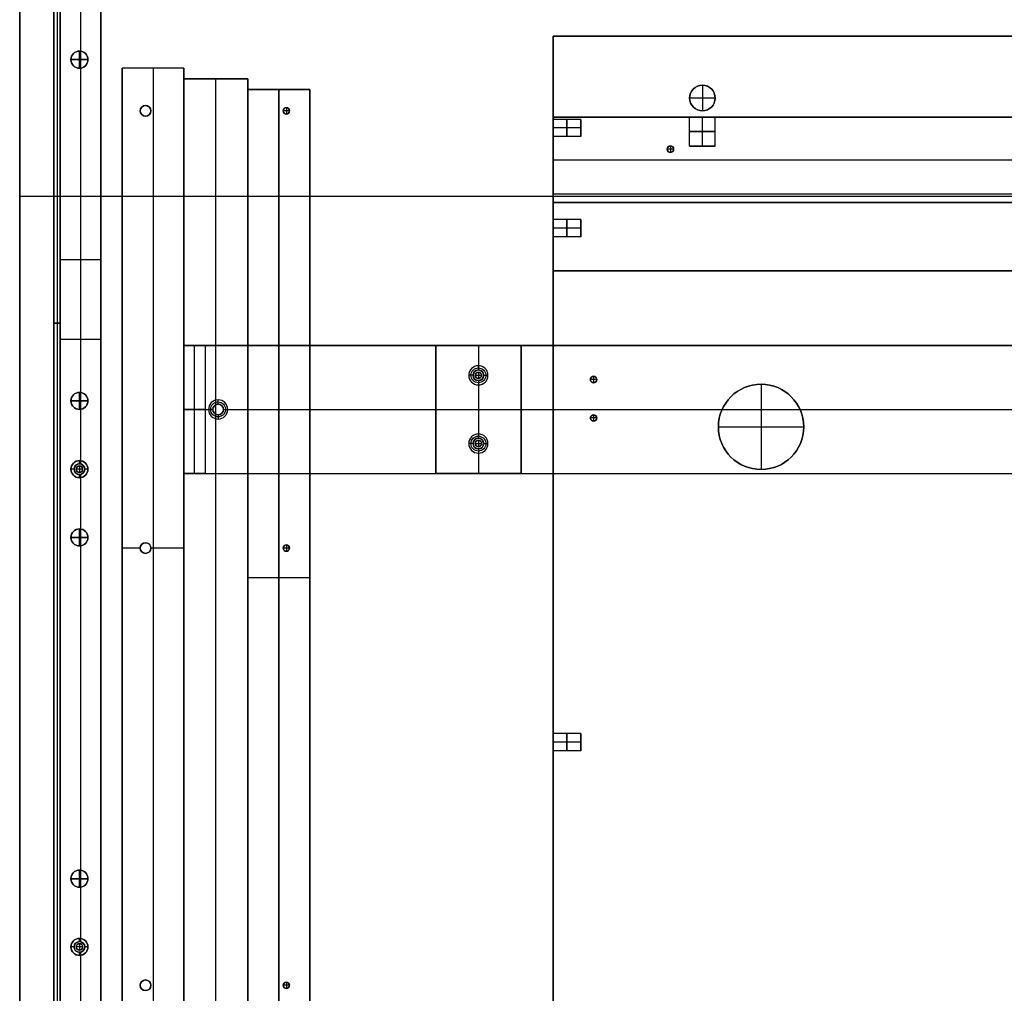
# Model space of a CAD drawing. Header units: millimetres. Extents: x -9 to 941, y -414 to 1186.
# Tile 15 of 26: x -9 to 452, y 412 to 868. Entities that reach past the tile are written whole.
import ezdxf

# ---------------------------------------------------------------- set-up
doc = ezdxf.new("R2010")
doc.units = ezdxf.units.MM
doc.header["$MEASUREMENT"] = 0

msp = doc.modelspace()

# ---------------------------------------------------------------- linework, layer by layer
for p, q in [((-9.09, 385.55, 9), (-9.09, 1167.7, 9)), ((9.91, 385.55, -36.5), (9.91, 1126.24, -36.5)), ((28.91, 385.55, -36.5), (28.91, 1118.37, -36.5)), ((6.91, 1065.7, -20.5), (6.91, 386.2, -20.5)), ((8.41, 1065.7, -0.5), (8.41, 386.2, -0.5)), ((8.41, 1065.7, -40.5), (8.41, 386.2, -40.5)), ((9.91, 1065.7, -20.5), (9.91, 386.2, -20.5)), ((19.41, 877.58, -0.5), (19.41, 853.52, -0.5)), ((19.41, 877.58, -72.5), (19.41, 661.52, -72.5)), ((240.91, 860.55, -44), (690.91, 860.55, -44)), ((240.91, 821.52, -44), (240.91, 860.55, -44)), ((14.91, 849.55, -0.5), (14.91, 849.55, -22.5)), ((14.91, 849.55, -22.5), (22.91, 849.55, -22.5)), ((14.91, 849.55, -0.5), (14.91, 849.55, 11.5)), ((22.91, 849.55, 11.5), (14.91, 849.55, 11.5)), ((18.91, 853.55, -0.5), (18.91, 853.55, -22.5)), ((18.91, 845.55, -22.5), (18.91, 853.55, -22.5)), ((18.91, 853.55, -0.5), (18.91, 853.55, 11.5)), ((18.91, 853.55, 11.5), (18.91, 845.55, 11.5)), ((22.91, 849.55, -0.5), (22.91, 849.55, -22.5)), ((22.91, 849.55, -0.5), (22.91, 849.55, 11.5)), ((18.91, 845.55, -0.5), (18.91, 845.55, -22.5)), ((18.91, 845.55, -0.5), (18.91, 845.55, 11.5)), ((19.41, 845.58, -0.5), (19.41, 693.52, -0.5)), ((67.91, 845.55, -28), (38.91, 845.55, -28)), ((38.91, 845.55, -28), (38.91, -64.45, -28)), ((53.41, 845.55, -0.5), (53.41, 395.55, -0.5)), ((53.41, 845.55, -55.5), (53.41, 845.55, -0.5)), ((53.41, 845.55, -55.5), (53.41, -64.45, -55.5)), ((67.91, 845.55, -28), (67.91, -64.45, -28)), ((97.91, 840.55, -29.5), (67.91, 840.55, -29.5)), ((67.91, -69.45, -29.5), (67.91, 840.55, -29.5)), ((82.91, -69.45, -0.5), (82.91, 840.55, -0.5)), ((82.91, -69.45, -58.5), (82.91, 840.55, -58.5)), ((82.91, 840.55, -58.5), (82.91, 840.55, -0.5)), ((97.91, -69.45, -29.5), (97.91, 840.55, -29.5)), ((126.91, 835.55, -29.5), (97.91, 835.55, -29.5)), ((97.91, -74.45, -28), (97.91, 835.55, -28)), ((112.41, 835.55, -3.5), (112.41, 377.55, -3.5)), ((112.41, 835.55, -55.5), (112.41, 835.55, -3.5)), ((112.41, -74.45, -55.5), (112.41, 835.55, -55.5)), ((126.91, -74.45, -28), (126.91, 835.55, -28)), ((310.91, 837.55, -48), (310.91, 837.55, -34.5)), ((310.91, 837.55, -48), (310.91, 825.55, -48)), ((304.91, 831.55, -48), (304.91, 831.55, -34.5)), ((316.91, 831.55, -48), (304.91, 831.55, -48)), ((316.91, 831.55, -48), (316.91, 831.55, -34.5)), ((49.91, 828.05, -55.5), (49.91, 828.05, -0.5)), ((115.91, 827.05, -0.5), (115.91, 827.05, 2.5)), ((115.91, 827.05, 2.5), (115.91, 824.05, 2.5)), ((47.41, 825.55, -55.5), (47.41, 825.55, -0.5)), ((49.91, 823.05, -55.5), (49.91, 823.05, -0.5)), ((52.41, 825.55, -55.5), (52.41, 825.55, -0.5)), ((114.41, 825.55, -0.5), (114.41, 825.55, 2.5)), ((117.41, 825.55, 2.5), (114.41, 825.55, 2.5)), ((115.91, 824.05, -0.5), (115.91, 824.05, 2.5)), ((117.41, 825.55, -0.5), (117.41, 825.55, 2.5)), ((240.91, 822.55, -14), (690.91, 822.55, -14)), ((240.91, 782.55, -14), (240.91, 822.55, -14)), ((304.93, 822.55, -25), (240.91, 822.55, -25)), ((240.91, 774.52, -25), (240.91, 822.55, -25)), ((253.91, 821.55, -44.5), (240.91, 821.55, -44.5)), ((253.91, 813.55, -44.5), (253.91, 821.55, -44.5)), ((304.91, 809.05, -25.5), (304.91, 822.55, -25.5)), ((310.91, 825.55, -48), (310.91, 825.55, -34.5)), ((310.91, 809.05, -19.5), (310.91, 822.55, -19.5)), ((310.91, 809.05, -31.5), (310.91, 822.55, -31.5)), ((614.93, 822.55, -25), (316.89, 822.55, -25)), ((316.91, 809.05, -25.5), (316.91, 822.55, -25.5)), ((253.91, 817.55, -48.5), (240.91, 817.55, -48.5)), ((253.91, 817.55, -40.5), (240.91, 817.55, -40.5)), ((253.91, 817.55, -48.5), (253.91, 817.55, -40.5)), ((240.91, 533.52, -44), (240.91, 813.58, -44)), ((253.91, 813.55, -44.5), (240.91, 813.55, -44.5)), ((295.91, 809.05, -31.5), (295.91, 809.05, -34.5)), ((295.91, 809.05, -31.5), (295.91, 806.05, -31.5)), ((316.91, 809.05, -25.5), (304.91, 809.05, -25.5)), ((310.91, 809.05, -19.5), (310.91, 809.05, -31.5)), ((294.41, 807.55, -31.5), (294.41, 807.55, -34.5)), ((297.41, 807.55, -31.5), (294.41, 807.55, -31.5)), ((295.91, 806.05, -31.5), (295.91, 806.05, -34.5)), ((297.41, 807.55, -31.5), (297.41, 807.55, -34.5)), ((240.91, 802.55, -12.5), (240.91, 802.55, -15.5)), ((240.91, 802.55, -15.5), (690.91, 802.55, -15.5)), ((240.91, 802.55, -12.5), (690.91, 802.55, -12.5)), ((-9.09, 785.55, 18.5), (940.91, 785.55, 18.5)), ((-9.09, 785.55, -0.5), (940.91, 785.55, -0.5)), ((240.91, 786.55, -34.5), (240.91, 786.55, -15.5)), ((690.91, 786.55, -34.5), (240.91, 786.55, -34.5)), ((690.91, 786.55, -15.5), (240.91, 786.55, -15.5)), ((690.91, 782.55, -14), (240.91, 782.55, -14)), ((-9.09, 776.62, -0.5), (-9.09, 776.62, 18.5)), ((253.91, 774.55, -24.5), (240.91, 774.55, -24.5)), ((253.91, 774.55, -24.5), (253.91, 766.55, -24.5)), ((253.91, 770.55, -20.5), (240.91, 770.55, -20.5)), ((253.91, 770.55, -28.5), (240.91, 770.55, -28.5)), ((240.91, 750.55, -25), (240.91, 766.58, -25)), ((253.91, 766.55, -24.5), (240.91, 766.55, -24.5)), ((253.91, 770.55, -28.5), (253.91, 770.55, -20.5)), ((9.91, 755.9, -72.5), (28.91, 755.9, -72.5)), ((9.91, 755.9, -0.5), (9.91, 755.9, -72.5)), ((28.91, 751.96, -0.5), (28.91, 751.96, -72.5)), ((690.91, 750.55, -25), (240.91, 750.55, -25)), ((9.91, 725.95, -0.5), (6.91, 725.95, -0.5)), ((6.91, 725.95, -40.5), (9.91, 725.95, -40.5)), ((6.91, 725.95, -0.5), (6.91, 725.95, -40.5)), ((9.91, 725.95, -0.5), (9.91, 725.95, -40.5)), ((28.91, 718.4, -0.5), (9.91, 718.4, -0.5)), ((67.91, 655.55, -61), (67.91, 715.55, -61)), ((70.41, 715.55, -66), (861.41, 715.55, -66)), ((72.91, 655.55, -68.5), (72.91, 715.55, -68.5)), ((185.91, 715.55, -51), (185.91, 655.55, -51)), ((185.91, 715.55, -51), (225.91, 715.55, -51)), ((205.91, 715.55, -58.5), (205.91, 715.55, -43.5)), ((205.91, 715.55, -43.5), (205.91, 706.05, -43.5)), ((205.91, 715.55, -58.5), (205.91, 704.05, -58.5)), ((225.91, 715.55, -51), (225.91, 655.55, -51)), ((203.41, 701.55, -45.5), (201.41, 701.55, -43.5)), ((203.41, 701.55, -58.5), (203.41, 701.55, -45.5)), ((204.41, 701.55, -61.5), (204.41, 701.55, -58.5)), ((204.41, 701.55, -61.5), (207.41, 701.55, -61.5)), ((205.91, 704.05, -45.5), (205.91, 706.05, -43.5)), ((205.91, 704.05, -58.5), (205.91, 704.05, -45.5)), ((205.91, 703.05, -61.5), (205.91, 703.05, -58.5)), ((205.91, 703.05, -61.5), (205.91, 700.05, -61.5)), ((207.41, 701.55, -61.5), (207.41, 701.55, -58.5)), ((208.41, 701.55, -45.5), (210.41, 701.55, -43.5)), ((208.41, 701.55, -58.5), (208.41, 701.55, -45.5)), ((205.91, 700.05, -61.5), (205.91, 700.05, -58.5)), ((205.91, 699.05, -58.5), (205.91, 699.05, -45.5)), ((205.91, 699.05, -45.5), (205.91, 697.05, -43.5)), ((205.91, 699.05, -58.5), (205.91, 672.05, -58.5)), ((205.91, 697.05, -43.5), (205.91, 674.05, -43.5)), ((258.41, 699.55, -37.5), (258.41, 699.55, -34.5)), ((261.41, 699.55, -37.5), (258.41, 699.55, -37.5)), ((259.91, 701.05, -37.5), (259.91, 701.05, -34.5)), ((259.91, 701.05, -37.5), (259.91, 698.05, -37.5)), ((259.91, 698.05, -37.5), (259.91, 698.05, -34.5)), ((261.41, 699.55, -37.5), (261.41, 699.55, -34.5)), ((338.4, 697.38, -55.5), (338.4, 697.38, -58.5)), ((338.4, 697.38, -58.5), (338.4, 657.38, -58.5)), ((338.4, 697.38, -55.5), (338.4, 657.38, -55.5)), ((18.91, 693.55, -0.5), (18.91, 693.55, -22.5)), ((18.91, 685.55, -22.5), (18.91, 693.55, -22.5)), ((18.91, 693.55, -0.5), (18.91, 693.55, 11.5)), ((18.91, 693.55, 11.5), (18.91, 685.55, 11.5)), ((14.91, 689.55, -0.5), (14.91, 689.55, -22.5)), ((14.91, 689.55, -22.5), (22.91, 689.55, -22.5)), ((14.91, 689.55, -0.5), (14.91, 689.55, 11.5)), ((22.91, 689.55, 11.5), (14.91, 689.55, 11.5)), ((22.91, 689.55, -0.5), (22.91, 689.55, -22.5)), ((22.91, 689.55, -0.5), (22.91, 689.55, 11.5)), ((83.91, 688.05, -71.5), (83.91, 690.05, -73.5)), ((83.91, 688.05, -58.5), (83.91, 688.05, -71.5)), ((18.91, 685.55, -0.5), (18.91, 685.55, -22.5)), ((18.91, 685.55, -0.5), (18.91, 685.55, 11.5)), ((19.41, 685.58, -0.5), (19.41, 660, -0.5)), ((77.91, 685.55, -73.5), (67.91, 685.55, -63.5)), ((67.91, 685.55, -63.5), (67.91, 685.55, -58.5)), ((67.91, 685.55, -58.5), (81.41, 685.55, -58.5)), ((77.91, 685.55, -73.5), (79.41, 685.55, -73.5)), ((81.41, 685.55, -71.5), (79.41, 685.55, -73.5)), ((81.41, 685.55, -58.5), (81.41, 685.55, -71.5)), ((83.91, 683.05, -71.5), (83.91, 681.05, -73.5)), ((83.91, 683.05, -58.5), (83.91, 683.05, -71.5)), ((86.41, 685.55, -71.5), (88.41, 685.55, -73.5)), ((86.41, 685.55, -58.5), (86.41, 685.55, -71.5)), ((86.41, 685.55, -58.5), (845.41, 685.55, -58.5)), ((88.41, 685.55, -73.5), (843.41, 685.55, -73.5)), ((185.91, 685.55, -43.5), (185.91, 685.55, -58.5)), ((185.91, 685.55, -43.5), (225.91, 685.55, -43.5)), ((185.91, 685.55, -58.5), (225.91, 685.55, -58.5)), ((225.91, 685.55, -58.5), (225.91, 685.55, -43.5)), ((259.91, 683.05, -37.5), (259.91, 683.05, -34.5)), ((259.91, 683.05, -37.5), (259.91, 680.05, -37.5)), ((258.41, 681.55, -37.5), (258.41, 681.55, -34.5)), ((261.41, 681.55, -37.5), (258.41, 681.55, -37.5)), ((259.91, 680.05, -37.5), (259.91, 680.05, -34.5)), ((261.41, 681.55, -37.5), (261.41, 681.55, -34.5)), ((205.91, 672.05, -45.5), (205.91, 674.05, -43.5)), ((318.4, 677.38, -55.5), (318.4, 677.38, -58.5)), ((318.4, 677.38, -58.5), (358.4, 677.38, -58.5)), ((318.4, 677.38, -55.5), (358.4, 677.38, -55.5)), ((358.4, 677.38, -55.5), (358.4, 677.38, -58.5)), ((203.41, 669.55, -45.5), (201.41, 669.55, -43.5)), ((203.41, 669.55, -58.5), (203.41, 669.55, -45.5)), ((204.41, 669.55, -61.5), (204.41, 669.55, -58.5)), ((204.41, 669.55, -61.5), (207.41, 669.55, -61.5)), ((205.91, 672.05, -58.5), (205.91, 672.05, -45.5)), ((205.91, 671.05, -61.5), (205.91, 671.05, -58.5)), ((205.91, 671.05, -61.5), (205.91, 668.05, -61.5)), ((207.41, 669.55, -61.5), (207.41, 669.55, -58.5)), ((208.41, 669.55, -45.5), (210.41, 669.55, -43.5)), ((208.41, 669.55, -58.5), (208.41, 669.55, -45.5)), ((205.91, 668.05, -61.5), (205.91, 668.05, -58.5)), ((205.91, 667.05, -58.5), (205.91, 667.05, -45.5)), ((205.91, 667.05, -45.5), (205.91, 665.05, -43.5)), ((205.91, 667.05, -58.5), (205.91, 655.55, -58.5)), ((205.91, 665.05, -43.5), (205.91, 655.55, -43.5)), ((18.91, 661.55, -72.5), (18.91, 661.55, -35.5)), ((18.91, 660.05, -35.5), (18.91, 661.55, -35.5)), ((18.91, 660.05, -35.5), (18.91, 660.05, -0.5)), ((16.41, 657.55, -35.5), (14.91, 657.55, -35.5)), ((14.91, 657.55, -72.5), (14.91, 657.55, -35.5)), ((16.41, 657.55, -35.5), (16.41, 657.55, -0.5)), ((17.41, 657.55, -0.5), (17.41, 657.55, 2.5)), ((20.41, 657.55, 2.5), (17.41, 657.55, 2.5)), ((18.91, 659.05, -0.5), (18.91, 659.05, 2.5)), ((18.91, 659.05, 2.5), (18.91, 656.05, 2.5)), ((18.91, 656.05, -0.5), (18.91, 656.05, 2.5)), ((20.41, 657.55, -0.5), (20.41, 657.55, 2.5)), ((22.91, 657.55, -35.5), (21.41, 657.55, -35.5)), ((21.41, 657.55, -35.5), (21.41, 657.55, -0.5)), ((22.91, 657.55, -72.5), (22.91, 657.55, -35.5)), ((70.41, 655.55, -66), (861.41, 655.55, -66)), ((185.91, 655.55, -51), (225.91, 655.55, -51)), ((205.91, 655.55, -43.5), (205.91, 655.55, -58.5)), ((338.4, 657.38, -55.5), (338.4, 657.38, -58.5)), ((18.91, 653.55, -35.5), (18.91, 655.05, -35.5)), ((18.91, 655.05, -35.5), (18.91, 655.05, -0.5)), ((18.91, 653.55, -72.5), (18.91, 653.55, -35.5)), ((19.41, 655.1, -0.5), (19.41, 629.52, -0.5)), ((19.41, 653.58, -72.5), (19.41, 437.52, -72.5)), ((18.91, 629.55, -0.5), (18.91, 629.55, -22.5)), ((18.91, 621.55, -22.5), (18.91, 629.55, -22.5)), ((18.91, 629.55, -0.5), (18.91, 629.55, 11.5)), ((18.91, 629.55, 11.5), (18.91, 621.55, 11.5)), ((14.91, 625.55, -0.5), (14.91, 625.55, -22.5)), ((14.91, 625.55, -22.5), (22.91, 625.55, -22.5)), ((14.91, 625.55, -0.5), (14.91, 625.55, 11.5)), ((22.91, 625.55, 11.5), (14.91, 625.55, 11.5)), ((22.91, 625.55, -0.5), (22.91, 625.55, -22.5)), ((22.91, 625.55, -0.5), (22.91, 625.55, 11.5)), ((49.91, 623.05, -55.5), (49.91, 623.05, -0.5)), ((18.91, 621.55, -0.5), (18.91, 621.55, -22.5)), ((18.91, 621.55, -0.5), (18.91, 621.55, 11.5)), ((19.41, 621.58, -0.5), (19.41, 469.52, -0.5)), ((47.41, 620.55, -0.5), (38.91, 620.55, -0.5)), ((47.41, 620.55, -55.5), (47.41, 620.55, -0.5)), ((67.91, 620.55, -0.5), (52.41, 620.55, -0.5)), ((52.41, 620.55, -55.5), (52.41, 620.55, -0.5)), ((114.41, 620.55, -0.5), (114.41, 620.55, 2.5)), ((117.41, 620.55, 2.5), (114.41, 620.55, 2.5)), ((115.91, 622.05, -0.5), (115.91, 622.05, 2.5)), ((115.91, 622.05, 2.5), (115.91, 619.05, 2.5)), ((115.91, 619.05, -0.5), (115.91, 619.05, 2.5)), ((117.41, 620.55, -0.5), (117.41, 620.55, 2.5)), ((49.91, 618.05, -55.5), (49.91, 618.05, -0.5)), ((126.91, 606.55, -3.5), (97.91, 606.55, -3.5)), ((253.91, 533.55, -44.5), (240.91, 533.55, -44.5)), ((253.91, 525.55, -44.5), (253.91, 533.55, -44.5)), ((253.91, 529.55, -48.5), (240.91, 529.55, -48.5)), ((253.91, 529.55, -40.5), (240.91, 529.55, -40.5)), ((253.91, 529.55, -48.5), (253.91, 529.55, -40.5)), ((240.91, 245.52, -44), (240.91, 525.58, -44)), ((253.91, 525.55, -44.5), (240.91, 525.55, -44.5)), ((18.91, 469.55, -0.5), (18.91, 469.55, -22.5)), ((18.91, 461.55, -22.5), (18.91, 469.55, -22.5)), ((18.91, 469.55, -0.5), (18.91, 469.55, 11.5)), ((18.91, 469.55, 11.5), (18.91, 461.55, 11.5)), ((14.91, 465.55, -0.5), (14.91, 465.55, -22.5)), ((14.91, 465.55, -22.5), (22.91, 465.55, -22.5)), ((14.91, 465.55, -0.5), (14.91, 465.55, 11.5)), ((22.91, 465.55, 11.5), (14.91, 465.55, 11.5)), ((18.91, 461.55, -0.5), (18.91, 461.55, -22.5)), ((18.91, 461.55, -0.5), (18.91, 461.55, 11.5)), ((19.41, 461.58, -0.5), (19.41, 436, -0.5)), ((22.91, 465.55, -0.5), (22.91, 465.55, -22.5)), ((22.91, 465.55, -0.5), (22.91, 465.55, 11.5)), ((18.91, 437.55, -72.5), (18.91, 437.55, -35.5)), ((18.91, 436.05, -35.5), (18.91, 437.55, -35.5)), ((18.91, 436.05, -35.5), (18.91, 436.05, -0.5)), ((18.91, 435.05, -0.5), (18.91, 435.05, 2.5)), ((18.91, 435.05, 2.5), (18.91, 432.05, 2.5)), ((16.41, 433.55, -35.5), (14.91, 433.55, -35.5)), ((14.91, 433.55, -72.5), (14.91, 433.55, -35.5)), ((16.41, 433.55, -35.5), (16.41, 433.55, -0.5)), ((17.41, 433.55, -0.5), (17.41, 433.55, 2.5)), ((20.41, 433.55, 2.5), (17.41, 433.55, 2.5)), ((18.91, 432.05, -0.5), (18.91, 432.05, 2.5)), ((18.91, 429.55, -35.5), (18.91, 431.05, -35.5)), ((18.91, 431.05, -35.5), (18.91, 431.05, -0.5)), ((18.91, 429.55, -72.5), (18.91, 429.55, -35.5)), ((19.41, 431.1, -0.5), (19.41, 385.55, -0.5)), ((19.41, 429.58, -72.5), (19.41, 385.55, -72.5)), ((20.41, 433.55, -0.5), (20.41, 433.55, 2.5)), ((22.91, 433.55, -35.5), (21.41, 433.55, -35.5)), ((21.41, 433.55, -35.5), (21.41, 433.55, -0.5)), ((22.91, 433.55, -72.5), (22.91, 433.55, -35.5)), ((47.41, 415.55, -55.5), (47.41, 415.55, -0.5)), ((49.91, 418.05, -55.5), (49.91, 418.05, -0.5)), ((52.41, 415.55, -55.5), (52.41, 415.55, -0.5)), ((114.41, 415.55, -0.5), (114.41, 415.55, 2.5)), ((117.41, 415.55, 2.5), (114.41, 415.55, 2.5)), ((115.91, 417.05, -0.5), (115.91, 417.05, 2.5)), ((115.91, 417.05, 2.5), (115.91, 414.05, 2.5)), ((117.41, 415.55, -0.5), (117.41, 415.55, 2.5)), ((49.91, 413.05, -55.5), (49.91, 413.05, -0.5)), ((115.91, 414.05, -0.5), (115.91, 414.05, 2.5))]:
    msp.add_line(p, q)
for centre, radius in [((18.91, 849.55, -11.5), 4), ((18.91, 849.55, 5.5), 4), ((310.91, 831.55, -41.25), 6), ((49.91, 825.55, -28), 2.5), ((115.91, 825.55, 1), 1.5), ((295.91, 807.55, -33), 1.5), ((205.91, 701.55, -44.5), 3.5), ((205.91, 701.55, -52), 2.5), ((205.91, 701.55, -60), 1.5), ((259.91, 699.55, -36), 1.5), ((338.4, 677.38, -57), 20), ((18.91, 689.55, -11.5), 4), ((18.91, 689.55, 5.5), 4), ((83.91, 685.55, -72.5), 3.5), ((83.91, 685.55, -65), 2.5), ((259.91, 681.55, -36), 1.5), ((205.91, 669.55, -44.5), 3.5), ((205.91, 669.55, -52), 2.5), ((205.91, 669.55, -60), 1.5), ((18.91, 657.55, -54), 4), ((18.91, 657.55, -18), 2.5), ((18.91, 657.55, 1), 1.5), ((18.91, 625.55, -11.5), 4), ((18.91, 625.55, 5.5), 4), ((49.91, 620.55, -28), 2.5), ((115.91, 620.55, 1), 1.5), ((18.91, 465.55, -11.5), 4), ((18.91, 465.55, 5.5), 4), ((18.91, 433.55, -54), 4), ((18.91, 433.55, -18), 2.5), ((18.91, 433.55, 1), 1.5), ((49.91, 415.55, -28), 2.5), ((115.91, 415.55, 1), 1.5)]:
    msp.add_circle(centre, radius)
at = {"extrusion": (1, 0, 0)}
for centre in [(817.55, -44.5, 247.41), (770.55, -24.5, 247.41), (529.55, -44.5, 247.41)]:
    msp.add_circle(centre, 4, dxfattribs=at)
at = {"extrusion": (0, 1, 0)}
msp.add_circle((-310.91, -25.5, 815.8), 6, dxfattribs=at)
for centre, radius, start, end in [((18.91, 849.55, -0.5), 4, 90, 270), ((18.91, 849.55, -22.5), 4, 90, 270), ((18.91, 849.55, -0.5), 4, 0, 180), ((18.91, 849.55, 11.5), 4, 0, 180), ((18.91, 849.55, -0.5), 4, 180, 0), ((18.91, 849.55, 11.5), 4, 180, 0), ((18.91, 849.55, -0.5), 4, 270, 90), ((18.91, 849.55, -22.5), 4, 270, 90), ((310.91, 831.55, -34.5), 6, 90, 270), ((310.91, 831.55, -48), 6, 90, 270), ((310.91, 831.55, -34.5), 6, 270, 90), ((310.91, 831.55, -48), 6, 270, 90), ((49.91, 825.55, -55.5), 2.5, 0, 180), ((49.91, 825.55, -0.5), 2.5, 0, 180), ((115.91, 825.55, -0.5), 1.5, 0, 180), ((115.91, 825.55, 2.5), 1.5, 0, 180), ((49.91, 825.55, -55.5), 2.5, 180, 0), ((49.91, 825.55, -0.5), 2.5, 180, 0), ((115.91, 825.55, -0.5), 1.5, 180, 0), ((115.91, 825.55, 2.5), 1.5, 180, 0), ((295.91, 807.55, -34.5), 1.5, 0, 180), ((295.91, 807.55, -31.5), 1.5, 0, 180), ((295.91, 807.55, -34.5), 1.5, 180, 0), ((295.91, 807.55, -31.5), 1.5, 180, 0), ((205.91, 701.55, -43.5), 4.5, 90, 270), ((205.91, 701.55, -45.5), 2.5, 90, 270), ((205.91, 701.55, -58.5), 2.5, 90, 270), ((205.91, 701.55, -58.5), 1.5, 0, 180), ((205.91, 701.55, -61.5), 1.5, 0, 180), ((205.91, 701.55, -58.5), 1.5, 180, 0), ((205.91, 701.55, -61.5), 1.5, 180, 0), ((205.91, 701.55, -43.5), 4.5, 270, 90), ((205.91, 701.55, -45.5), 2.5, 270, 90), ((205.91, 701.55, -58.5), 2.5, 270, 90), ((259.91, 699.55, -34.5), 1.5, 90, 270), ((259.91, 699.55, -37.5), 1.5, 90, 270), ((259.91, 699.55, -34.5), 1.5, 270, 90), ((259.91, 699.55, -37.5), 1.5, 270, 90), ((338.4, 677.38, -58.5), 20, 0, 180), ((338.4, 677.38, -55.5), 20, 0, 180), ((18.91, 689.55, -0.5), 4, 90, 270), ((18.91, 689.55, -22.5), 4, 90, 270), ((18.91, 689.55, -0.5), 4, 0, 180), ((18.91, 689.55, 11.5), 4, 0, 180), ((18.91, 689.55, -0.5), 4, 270, 90), ((18.91, 689.55, -22.5), 4, 270, 90), ((18.91, 689.55, -0.5), 4, 180, 0), ((18.91, 689.55, 11.5), 4, 180, 0), ((83.91, 685.55, -73.5), 4.5, 0, 180), ((83.91, 685.55, -71.5), 2.5, 0, 180), ((83.91, 685.55, -58.5), 2.5, 360, 180), ((83.91, 685.55, -73.5), 4.5, 180, 0), ((83.91, 685.55, -71.5), 2.5, 180, 0), ((83.91, 685.55, -58.5), 2.5, 180, 0), ((259.91, 681.55, -34.5), 1.5, 90, 270), ((259.91, 681.55, -37.5), 1.5, 90, 270), ((259.91, 681.55, -34.5), 1.5, 270, 90), ((259.91, 681.55, -37.5), 1.5, 270, 90), ((205.91, 669.55, -43.5), 4.5, 90, 270), ((205.91, 669.55, -43.5), 4.5, 270, 90), ((338.4, 677.38, -58.5), 20, 180, 0), ((338.4, 677.38, -55.5), 20, 180, 0), ((205.91, 669.55, -45.5), 2.5, 90, 270), ((205.91, 669.55, -58.5), 2.5, 90, 270), ((205.91, 669.55, -58.5), 1.5, 0, 180), ((205.91, 669.55, -61.5), 1.5, 0, 180), ((205.91, 669.55, -58.5), 1.5, 180, 0), ((205.91, 669.55, -61.5), 1.5, 180, 0), ((205.91, 669.55, -45.5), 2.5, 270, 90), ((205.91, 669.55, -58.5), 2.5, 270, 90), ((18.91, 657.55, -72.5), 4, 90, 270), ((18.91, 657.55, -35.5), 4, 90, 270), ((18.91, 657.55, -0.5), 2.5, 90, 270), ((18.91, 657.55, -35.5), 2.5, 90, 270), ((18.91, 657.55, -72.5), 4, 270, 90), ((18.91, 657.55, -35.5), 4, 270, 90), ((18.91, 657.55, -0.5), 2.5, 270, 90), ((18.91, 657.55, -35.5), 2.5, 270, 90), ((18.91, 657.55, -0.5), 1.5, 0, 180), ((18.91, 657.55, 2.5), 1.5, 0, 180), ((18.91, 657.55, -0.5), 1.5, 180, 360), ((18.91, 657.55, 2.5), 1.5, 180, 360), ((18.91, 625.55, -0.5), 4, 90, 270), ((18.91, 625.55, -22.5), 4, 90, 270), ((18.91, 625.55, -0.5), 4, 0, 180), ((18.91, 625.55, 11.5), 4, 360, 180), ((18.91, 625.55, -0.5), 4, 270, 90), ((18.91, 625.55, -22.5), 4, 270, 90), ((18.91, 625.55, -0.5), 4, 180, 360), ((18.91, 625.55, 11.5), 4, 180, 0), ((49.91, 620.55, -55.5), 2.5, 0, 180), ((49.91, 620.55, -0.5), 2.5, 0, 180), ((49.91, 620.55, -55.5), 2.5, 180, 0), ((49.91, 620.55, -0.5), 2.5, 180, 0), ((115.91, 620.55, -0.5), 1.5, 0, 180), ((115.91, 620.55, 2.5), 1.5, 0, 180), ((115.91, 620.55, -0.5), 1.5, 180, 0), ((115.91, 620.55, 2.5), 1.5, 180, 0), ((18.91, 465.55, -0.5), 4, 90, 270), ((18.91, 465.55, -22.5), 4, 90, 270), ((18.91, 465.55, -0.5), 4, 0, 180), ((18.91, 465.55, 11.5), 4, 0, 180), ((18.91, 465.55, -0.5), 4, 270, 90), ((18.91, 465.55, -22.5), 4, 270, 90), ((18.91, 465.55, -0.5), 4, 180, 0), ((18.91, 465.55, 11.5), 4, 180, 0), ((18.91, 433.55, -72.5), 4, 90, 270), ((18.91, 433.55, -35.5), 4, 90, 270), ((18.91, 433.55, -0.5), 2.5, 90, 270), ((18.91, 433.55, -35.5), 2.5, 90, 270), ((18.91, 433.55, -0.5), 1.5, 0, 180), ((18.91, 433.55, 2.5), 1.5, 0, 180), ((18.91, 433.55, -72.5), 4, 270, 90), ((18.91, 433.55, -35.5), 4, 270, 90), ((18.91, 433.55, -0.5), 2.5, 270, 90), ((18.91, 433.55, -35.5), 2.5, 270, 90), ((18.91, 433.55, -0.5), 1.5, 180, 0), ((18.91, 433.55, 2.5), 1.5, 180, 0), ((49.91, 415.55, -55.5), 2.5, 0, 180), ((49.91, 415.55, -0.5), 2.5, 0, 180), ((49.91, 415.55, -55.5), 2.5, 180, 0), ((49.91, 415.55, -0.5), 2.5, 180, 0), ((115.91, 415.55, -0.5), 1.5, 0, 180), ((115.91, 415.55, 2.5), 1.5, 360, 180), ((115.91, 415.55, -0.5), 1.5, 180, 360), ((115.91, 415.55, 2.5), 1.5, 180, 0)]:
    msp.add_arc(centre, radius, start, end)
at = {"extrusion": (1, -1.42109e-14, 0)}
for start, end in [(180, 0), (0, 180)]:
    msp.add_arc((817.55, -44.5, 240.91), 4, start, end, dxfattribs=at)
at = {"extrusion": (1, 1.77636e-14, 0)}
msp.add_arc((817.55, -44.5, 253.91), 4, 360, 180, dxfattribs=at)
at = {"extrusion": (1, 1.77636e-14, 3.37298e-29)}
msp.add_arc((817.55, -44.5, 253.91), 4, 180, 0, dxfattribs=at)
at = {"extrusion": (4.73695e-14, 1, -5.6339e-29)}
msp.add_arc((-310.91, -25.5, 822.55), 6, 0, 180, dxfattribs=at)
at = {"extrusion": (3.78956e-14, 1, -1.28132e-29)}
msp.add_arc((-310.91, -25.5, 822.55), 6, 180, 0, dxfattribs=at)
at = {"extrusion": (3.78956e-14, 1, -4.48774e-29)}
msp.add_arc((-310.91, -25.5, 809.05), 6, 180, 0, dxfattribs=at)
at = {"extrusion": (3.78956e-14, 1, 1.02506e-29)}
msp.add_arc((-310.91, -25.5, 809.05), 6, 0, 180, dxfattribs=at)
at = {"extrusion": (1, 0, 2.13163e-14)}
msp.add_arc((770.55, -24.5, 240.91), 4, 270, 90, dxfattribs=at)
at = {"extrusion": (1, 0, 0)}
for centre, start, end in [((770.55, -24.5, 253.91), 270, 90), ((770.55, -24.5, 253.91), 90, 270), ((529.55, -44.5, 253.91), 360, 180), ((529.55, -44.5, 253.91), 180, 0)]:
    msp.add_arc(centre, 4, start, end, dxfattribs=at)
at = {"extrusion": (1, -6.03235e-28, 2.13163e-14)}
msp.add_arc((770.55, -24.5, 240.91), 4, 90, 270, dxfattribs=at)
at = {"extrusion": (1, 3.55271e-15, 0)}
for start, end in [(180, 0), (0, 180)]:
    msp.add_arc((529.55, -44.5, 240.91), 4, start, end, dxfattribs=at)
for points in [[(-9.09, 385.55, -0.5), (-9.09, 776.62, -0.5), (-9.09, 1167.7, -0.5)], [(-9.09, 1167.7, 18.5), (-9.09, 776.62, 18.5), (-9.09, 385.55, 18.5)], [(9.91, 385.55, -72.5), (9.91, 755.9, -72.5), (9.91, 1126.24, -72.5)], [(28.91, 1118.37, -72.5), (28.91, 751.96, -72.5), (28.91, 385.55, -72.5)], [(6.91, 1065.7, -0.5), (6.91, 725.95, -0.5), (6.91, 386.2, -0.5)], [(6.91, 386.2, -40.5), (6.91, 725.95, -40.5), (6.91, 1065.7, -40.5)], [(9.91, 386.2, -0.5), (9.91, 725.95, -0.5), (9.91, 1065.7, -0.5)], [(9.91, 1065.7, -40.5), (9.91, 725.95, -40.5), (9.91, 386.2, -40.5)], [(9.91, 1051.24, -0.5), (9.91, 718.4, -0.5), (9.91, 385.55, -0.5)], [(28.91, 385.55, -0.5), (28.91, 718.4, -0.5), (28.91, 1051.24, -0.5)], [(690.91, 860.55, -34.5), (465.91, 860.55, -34.5), (240.91, 860.55, -34.5)], [(240.91, 860.55, -53.5), (465.91, 860.55, -53.5), (690.91, 860.55, -53.5)], [(240.91, 860.55, -34.5), (240.91, 860.55, -44), (240.91, 860.55, -53.5)], [(240.91, 860.55, -34.5), (240.91, 385.55, -34.5), (240.91, -89.45, -34.5)], [(240.91, -89.45, -53.5), (240.91, 385.55, -53.5), (240.91, 860.55, -53.5)], [(67.91, 845.55, -0.5), (53.41, 845.55, -0.5), (38.91, 845.55, -0.5)], [(38.91, 845.55, -0.5), (38.91, 620.55, -0.5), (38.91, 395.55, -0.5)], [(67.91, 845.55, -55.5), (53.41, 845.55, -55.5), (38.91, 845.55, -55.5)], [(38.91, 845.55, -55.5), (38.91, 845.55, -28), (38.91, 845.55, -0.5)], [(38.91, -64.45, -55.5), (38.91, 390.55, -55.5), (38.91, 845.55, -55.5)], [(67.91, 395.55, -0.5), (67.91, 620.55, -0.5), (67.91, 845.55, -0.5)], [(67.91, 845.55, -0.5), (67.91, 845.55, -28), (67.91, 845.55, -55.5)], [(67.91, 845.55, -55.5), (67.91, 390.55, -55.5), (67.91, -64.45, -55.5)], [(67.91, 840.55, -0.5), (67.91, 385.55, -0.5), (67.91, -69.45, -0.5)], [(97.91, 840.55, -0.5), (82.91, 840.55, -0.5), (67.91, 840.55, -0.5)], [(67.91, -69.45, -58.5), (67.91, 385.55, -58.5), (67.91, 840.55, -58.5)], [(67.91, 840.55, -58.5), (82.91, 840.55, -58.5), (97.91, 840.55, -58.5)], [(67.91, 840.55, -58.5), (67.91, 840.55, -29.5), (67.91, 840.55, -0.5)], [(97.91, -69.45, -0.5), (97.91, 385.55, -0.5), (97.91, 840.55, -0.5)], [(97.91, 840.55, -58.5), (97.91, 385.55, -58.5), (97.91, -69.45, -58.5)], [(97.91, 840.55, -0.5), (97.91, 840.55, -29.5), (97.91, 840.55, -58.5)], [(97.91, 377.55, -3.5), (97.91, 606.55, -3.5), (97.91, 835.55, -3.5)], [(97.91, 835.55, -3.5), (112.41, 835.55, -3.5), (126.91, 835.55, -3.5)], [(126.91, 835.55, -55.5), (112.41, 835.55, -55.5), (97.91, 835.55, -55.5)], [(97.91, 835.55, -55.5), (97.91, 835.55, -29.5), (97.91, 835.55, -3.5)], [(97.91, -74.45, -55.5), (97.91, 380.55, -55.5), (97.91, 835.55, -55.5)], [(126.91, 835.55, -3.5), (126.91, 606.55, -3.5), (126.91, 377.55, -3.5)], [(126.91, 835.55, -3.5), (126.91, 835.55, -29.5), (126.91, 835.55, -55.5)], [(126.91, 835.55, -55.5), (126.91, 380.55, -55.5), (126.91, -74.45, -55.5)], [(240.91, 822.55, -12.5), (465.91, 822.55, -12.5), (690.91, 822.55, -12.5)], [(690.91, 822.55, -15.5), (465.91, 822.55, -15.5), (240.91, 822.55, -15.5)], [(240.91, 822.55, -15.5), (240.91, 822.55, -14), (240.91, 822.55, -12.5)], [(240.91, 782.55, -12.5), (240.91, 802.55, -12.5), (240.91, 822.55, -12.5)], [(240.91, 822.55, -15.5), (240.91, 802.55, -15.5), (240.91, 782.55, -15.5)], [(690.91, 822.55, -34.5), (465.91, 822.55, -34.5), (240.91, 822.55, -34.5)], [(240.91, 822.55, -34.5), (240.91, 822.55, -25), (240.91, 822.55, -15.5)], [(240.91, 822.55, -15.5), (465.91, 822.55, -15.5), (690.91, 822.55, -15.5)], [(240.91, 822.55, -34.5), (240.91, 786.55, -34.5), (240.91, 750.55, -34.5)], [(240.91, 750.55, -15.5), (240.91, 786.55, -15.5), (240.91, 822.55, -15.5)], [(240.91, 782.55, -15.5), (240.91, 782.55, -14), (240.91, 782.55, -12.5)], [(690.91, 782.55, -12.5), (465.91, 782.55, -12.5), (240.91, 782.55, -12.5)], [(240.91, 782.55, -15.5), (465.91, 782.55, -15.5), (690.91, 782.55, -15.5)], [(240.91, 750.55, -34.5), (465.91, 750.55, -34.5), (690.91, 750.55, -34.5)], [(690.91, 750.55, -15.5), (465.91, 750.55, -15.5), (240.91, 750.55, -15.5)], [(240.91, 750.55, -15.5), (240.91, 750.55, -25), (240.91, 750.55, -34.5)], [(67.91, 715.55, -63.5), (67.91, 715.55, -61), (67.91, 715.55, -58.5)], [(67.91, 715.55, -58.5), (465.91, 715.55, -58.5), (863.91, 715.55, -58.5)], [(77.91, 715.55, -73.5), (72.91, 715.55, -68.5), (67.91, 715.55, -63.5)], [(67.91, 655.55, -63.5), (67.91, 685.55, -63.5), (67.91, 715.55, -63.5)], [(67.91, 655.55, -58.5), (67.91, 685.55, -58.5), (67.91, 715.55, -58.5)], [(853.91, 715.55, -73.5), (465.91, 715.55, -73.5), (77.91, 715.55, -73.5)], [(77.91, 715.55, -73.5), (77.91, 685.55, -73.5), (77.91, 655.55, -73.5)], [(185.91, 655.55, -43.5), (185.91, 685.55, -43.5), (185.91, 715.55, -43.5)], [(185.91, 715.55, -43.5), (185.91, 715.55, -51), (185.91, 715.55, -58.5)], [(185.91, 715.55, -58.5), (185.91, 685.55, -58.5), (185.91, 655.55, -58.5)], [(185.91, 715.55, -43.5), (205.91, 715.55, -43.5), (225.91, 715.55, -43.5)], [(225.91, 715.55, -58.5), (205.91, 715.55, -58.5), (185.91, 715.55, -58.5)], [(225.91, 715.55, -43.5), (225.91, 715.55, -51), (225.91, 715.55, -58.5)], [(225.91, 715.55, -43.5), (225.91, 685.55, -43.5), (225.91, 655.55, -43.5)], [(225.91, 655.55, -58.5), (225.91, 685.55, -58.5), (225.91, 715.55, -58.5)], [(77.91, 655.55, -73.5), (72.91, 655.55, -68.5), (67.91, 655.55, -63.5)], [(67.91, 655.55, -63.5), (67.91, 655.55, -61), (67.91, 655.55, -58.5)], [(67.91, 655.55, -58.5), (465.91, 655.55, -58.5), (863.91, 655.55, -58.5)], [(77.91, 655.55, -73.5), (465.91, 655.55, -73.5), (853.91, 655.55, -73.5)], [(185.91, 655.55, -58.5), (185.91, 655.55, -51), (185.91, 655.55, -43.5)], [(225.91, 655.55, -43.5), (205.91, 655.55, -43.5), (185.91, 655.55, -43.5)], [(185.91, 655.55, -58.5), (205.91, 655.55, -58.5), (225.91, 655.55, -58.5)], [(225.91, 655.55, -43.5), (225.91, 655.55, -51), (225.91, 655.55, -58.5)]]:
    msp.add_open_spline(points, degree=2)

doc.saveas('drawing.dxf')
